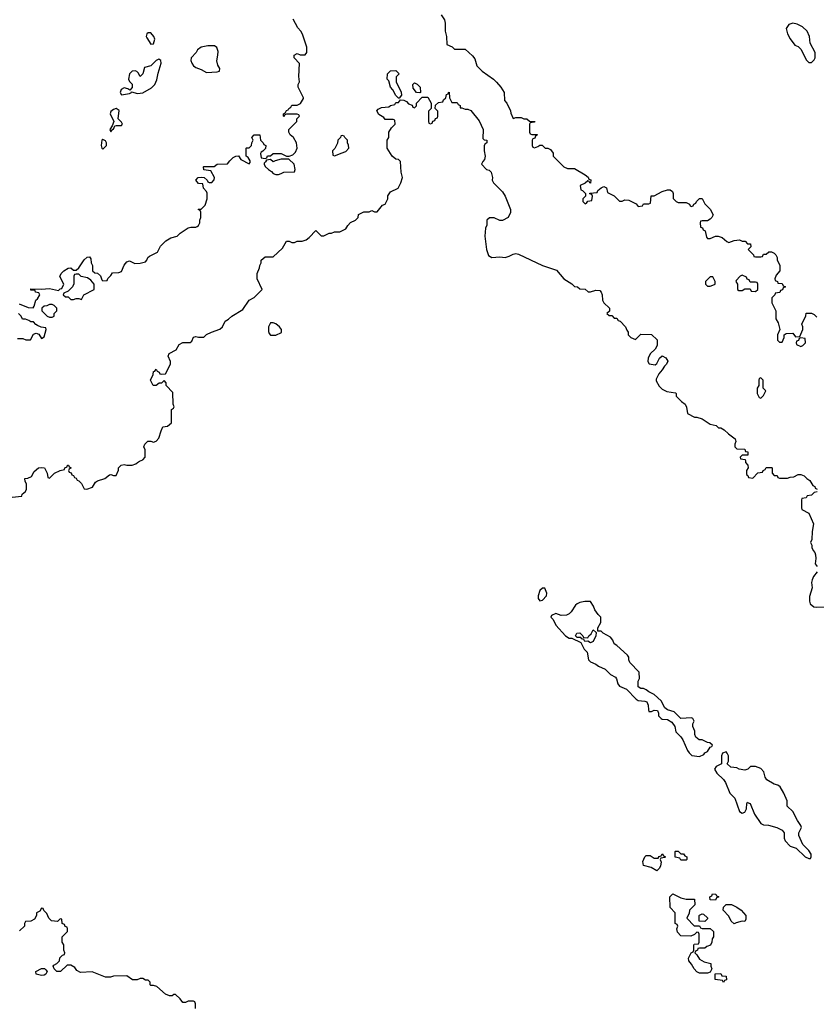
# Model space of a CAD drawing. Header units: inches. Extents: x 2601469 to 2753575, y 449403 to 582909.
# Tile 197 of 256: x 2627587 to 2633566, y 515924 to 523316. Entities that reach past the tile are written whole.
import ezdxf

# ---------------------------------------------------------------- set-up
doc = ezdxf.new("R2010")
doc.units = ezdxf.units.IN
doc.header["$MEASUREMENT"] = 0
for name, color, linetype in [('C6521', 7, 'Continuous'), ('C6522', 7, 'Continuous'), ('C6531', 7, 'Continuous'), ('C6532', 7, 'Continuous')]:
    doc.layers.add(name, color=color, linetype=linetype)

msp = doc.modelspace()

# ---------------------------------------------------------------- linework, layer by layer
at = {"layer": 'C6521', "color": 4, "elevation": 24}
for points in [[(2627530, 519732), (2627602, 519738), (2627606, 519754), (2627630, 519774), (2627638, 519790), (2627638, 519830), (2627628.4, 519848.4), (2627626, 519870), (2627647.3, 519872.7), (2627674.6, 519885.4), (2627696.4, 519923.6), (2627728.4, 519951.6), (2627750, 519954), (2627774, 519950), (2627794, 519910), (2627798, 519878), (2627810, 519874), (2627848.4, 519911.6), (2627890, 519932), (2627922, 519938), (2627926, 519950), (2627942, 519958), (2627946, 519970), (2627952, 519972), (2627958, 519958), (2627974, 519950), (2627958, 519942), (2627954, 519930), (2627958, 519918), (2627972.7, 519912.7), (2627978, 519898), (2627990, 519894), (2627998, 519878), (2628010, 519874), (2628018, 519858), (2628030, 519854), (2628050, 519834), (2628070, 519794), (2628090, 519792), (2628133.6, 519806.4), (2628156.4, 519843.6), (2628170, 519854), (2628226, 519870), (2628260.4, 519899.6), (2628270, 519902), (2628290, 519894), (2628310, 519894), (2628327.3, 519932.7), (2628328.4, 519951.6), (2628348.4, 519971.6), (2628370, 519976), (2628390, 519970.8), (2628431.3, 519971.3), (2628459.3, 519980.7), (2628470, 519991.3), (2628486.8, 520000)], [(2628907.3, 515892.7), (2628907.3, 515927.3), (2628902, 515942), (2628890, 515946), (2628850, 515946), (2628830, 515938), (2628810, 515938), (2628790, 515966), (2628756.4, 515996.4), (2628743.6, 515996.4), (2628730, 515988), (2628710, 515988), (2628680.4, 516000.4), (2628616.4, 516056.4), (2628590, 516066), (2628570, 516066), (2628566, 516070), (2628566, 516090), (2628550, 516106), (2628530, 516106), (2628510, 516118), (2628490, 516118), (2628467.3, 516107.3), (2628432.7, 516107.3), (2628390, 516138), (2628290, 516135.3), (2628268.4, 516128.4), (2628231.6, 516128.4), (2628130, 516168), (2628043.1, 516163.1), (2628016.4, 516176.4), (2628000.4, 516200.4), (2627970, 516218), (2627943.6, 516216.4), (2627894, 516170), (2627866, 516170), (2627846, 516190), (2627838, 516210), (2627842, 516218), (2627866, 516230), (2627886, 516250), (2627887.3, 516272.7), (2627907.3, 516292.7), (2627922, 516298), (2627926, 516310), (2627918, 516330), (2627918, 516370), (2627906, 516390), (2627906, 516430), (2627946, 516470), (2627946, 516490), (2627942, 516502), (2627927.3, 516507.3), (2627922, 516522), (2627906, 516530), (2627902, 516562), (2627890, 516566), (2627870, 516546), (2627826, 516550), (2627806, 516570), (2627790, 516606), (2627767.3, 516627.3), (2627762, 516642), (2627750, 516646), (2627738, 516622), (2627714, 516610), (2627714, 516590), (2627696.9, 516563.1), (2627670, 516548), (2627630, 516546), (2627622, 516530), (2627622, 516510), (2627585.4, 516474.6)]]:
    msp.add_lwpolyline(points, dxfattribs=at)
msp.add_lwpolyline([(2627750, 516139), (2627710, 516149), (2627708, 516170), (2627750, 516192), (2627771.6, 516191.6), (2627783.6, 516183.6), (2627792, 516170), (2627782, 516150), (2627770, 516142)], close=True, dxfattribs=at)
at = {"layer": 'C6522', "color": 4}
for points, elevation in [([(2627582, 521182), (2627650, 521156), (2627687.3, 521152.7), (2627696.4, 521163.6), (2627708.7, 521210), (2627720.4, 521219.6), (2627738, 521250), (2627730, 521266), (2627706, 521270), (2627702, 521282), (2627670, 521286), (2627670, 521294), (2627750, 521292), (2627810, 521298), (2627878, 521282), (2627890, 521294), (2627902, 521298), (2627918, 521330), (2627888.4, 521388.4), (2627898, 521410), (2627918, 521430), (2627950, 521451.3), (2627970, 521452), (2627990, 521434), (2628010, 521434), (2628030, 521452), (2628070, 521512), (2628092.7, 521532.7), (2628110, 521534), (2628119.6, 521519.6), (2628122, 521490), (2628132, 521470), (2628134, 521430), (2628150, 521414), (2628171.6, 521411.6), (2628192.7, 521392.7), (2628202, 521362), (2628210, 521354), (2628242, 521358), (2628247.3, 521372.7), (2628270, 521394), (2628284, 521416), (2628330, 521418), (2628350, 521424.7), (2628370, 521472), (2628390, 521498), (2628410, 521504.7), (2628450, 521484.7), (2628490, 521486.8), (2628530, 521498), (2628542, 521510), (2628549.3, 521530.7), (2628560.2, 521539.8), (2628622, 521570), (2628644.7, 521615.3), (2628684.7, 521655.3), (2628722, 521678), (2628768.9, 521691.1), (2628790, 521712), (2628850, 521752), (2628870, 521758), (2628910, 521758), (2628918, 521762), (2628928, 521770), (2628938, 521790), (2628938, 521810), (2628946, 521830), (2628946, 521870), (2628942, 521882), (2628926, 521890), (2628930, 521894), (2628950, 521894), (2628978, 521922), (2628994, 521970), (2628994, 522014), (2628990, 522026), (2628966, 522050), (2628962, 522082), (2628930, 522086), (2628908, 522110), (2628926, 522130), (2628950, 522134), (2628971.3, 522131.3), (2628994, 522110), (2628998, 522098), (2629010, 522094), (2629030, 522094), (2629047.3, 522112.7), (2629048, 522130), (2629022, 522182), (2628968.4, 522188.4), (2628966, 522210), (2628970, 522214), (2629047.3, 522212.7), (2629070, 522232), (2629147.3, 522232.7), (2629163.1, 522256.9), (2629190, 522282), (2629208.4, 522291.6), (2629230, 522294), (2629245.4, 522265.4), (2629310, 522234), (2629316.4, 522243.6), (2629316.4, 522256.4), (2629302, 522282), (2629286, 522290), (2629286, 522350), (2629290, 522354), (2629310, 522354), (2629326, 522370), (2629328.4, 522391.6), (2629338, 522410), (2629328, 522432), (2629346, 522450), (2629390, 522452), (2629394, 522410), (2629414, 522390), (2629418, 522378), (2629434, 522370), (2629432.7, 522347.3), (2629412.7, 522327.3), (2629398, 522322), (2629394, 522310), (2629398, 522278), (2629430, 522274), (2629442, 522278), (2629447.3, 522292.7), (2629470, 522294), (2629490, 522312), (2629550, 522311.3), (2629590, 522292), (2629610, 522292), (2629638, 522302), (2629658, 522322), (2629668.7, 522350), (2629664, 522390), (2629642, 522430), (2629618, 522450), (2629606, 522470), (2629606, 522490), (2629666, 522550), (2629666, 522570), (2629686, 522590), (2629682, 522602), (2629670, 522606), (2629590, 522606), (2629578, 522602), (2629570, 522586), (2629566, 522590), (2629566, 522610), (2629582, 522618), (2629590, 522634), (2629602, 522638), (2629606, 522650), (2629622, 522658), (2629630, 522674), (2629670, 522674), (2629694.6, 522685.4), (2629716.4, 522723.6), (2629718, 522730), (2629678, 522810), (2629678, 522830), (2629688, 522850), (2629682, 522890), (2629687.3, 522987.3), (2629646, 523030), (2629648, 523050), (2629670, 523062), (2629692.7, 523052.7), (2629730, 523052), (2629742, 523070), (2629742, 523110), (2629710, 523206), (2629698, 523230), (2629674.6, 523254.6), (2629640.4, 523320.4)], 28), ([(2630000, 522442.7), (2629998, 522442), (2629994, 522430), (2629974, 522410), (2629971.6, 522388.4), (2629951.6, 522348.4), (2629934, 522330), (2629938, 522298), (2629950, 522294), (2629970, 522302), (2630000, 522313.5)], 28), ([(2628486.8, 520000), (2628510, 520012), (2628528, 520030), (2628527.3, 520087.3), (2628518, 520110), (2628526, 520130), (2628548.9, 520151.1), (2628570, 520151.3), (2628590, 520144.7), (2628610, 520152), (2628630, 520174), (2628648, 520230), (2628662, 520258), (2628696.4, 520263.6), (2628726, 520290), (2628726, 520390), (2628742, 520398), (2628746, 520410), (2628738, 520430), (2628736.4, 520516.4), (2628686, 520570), (2628686, 520590), (2628670, 520606), (2628652, 520588), (2628632.7, 520587.3), (2628611.6, 520568.4), (2628588.4, 520568.4), (2628568, 520610), (2628587.3, 520652.7), (2628590, 520674), (2628602, 520678), (2628610, 520692), (2628618, 520678), (2628634, 520670), (2628638, 520658), (2628650, 520654), (2628682, 520658), (2628718, 520730), (2628718, 520750), (2628702, 520790), (2628708.7, 520810), (2628762, 520838), (2628783.1, 520876.9), (2628810, 520892), (2628867.3, 520892.7), (2628878, 520902), (2628890, 520932), (2628910, 520938), (2628930, 520931.3), (2628970, 520932), (2628990, 520952), (2629026, 520970), (2629088.9, 520991.1), (2629108, 521010), (2629128.9, 521051.1), (2629153.6, 521066.4), (2629178, 521090), (2629260.4, 521139.6), (2629308.9, 521211.1), (2629346, 521230), (2629406, 521290), (2629368, 521370), (2629368, 521410), (2629387.3, 521452.7), (2629388, 521470), (2629398, 521490), (2629398, 521510), (2629430, 521534), (2629490, 521534), (2629560.4, 521599.6), (2629590, 521654), (2629610, 521654), (2629630, 521642), (2629650, 521642), (2629670, 521652), (2629707.3, 521652.7), (2629736.4, 521663.6), (2629760.4, 521679.6), (2629810, 521732), (2629850, 521694), (2629870, 521694), (2629910, 521712), (2629927.3, 521712.7), (2629950, 521722), (2629990, 521722), (2630000, 521727.3)], 24), ([(2627570, 520922), (2627610, 520922), (2627632.7, 520912.7), (2627667.3, 520912.7), (2627690, 520954), (2627710, 520962), (2627730, 520954), (2627750, 520922), (2627770, 520934), (2627786, 520990), (2627782, 521002), (2627748.4, 521008.4), (2627720.4, 521020.4), (2627707.3, 521027.3), (2627690, 521046), (2627670, 521046), (2627656.4, 521056.4), (2627630, 521066), (2627607.3, 521067.3), (2627598, 521090), (2627578, 521110)], 28)]:
    msp.add_lwpolyline(points, dxfattribs=dict(at, elevation=elevation))
for points, elevation in [([(2628570, 523216), (2628550, 523216), (2628541, 523210), (2628536, 523190), (2628539.8, 523179.8), (2628570, 523132), (2628590, 523134), (2628602, 523170), (2628593.2, 523190)], 32), ([(2628999.8, 523120.2), (2628950, 523108.7), (2628922, 523090), (2628912, 523070), (2628874, 523030), (2628872, 523010), (2628878, 522990), (2628891.3, 522970), (2628910, 522956), (2628950, 522941), (2628990, 522918), (2629070, 522924.7), (2629086, 522930), (2629088, 522950), (2629073.2, 522973.2), (2629066, 523006), (2629075.1, 523050), (2629075.5, 523075.5), (2629065.6, 523105.6), (2629050, 523119)], 32), ([(2628630, 523018), (2628610, 523008), (2628571.3, 522970), (2628523.6, 522956.4), (2628510.5, 522910), (2628490, 522888), (2628476, 522916), (2628466, 522926), (2628452.7, 522932.7), (2628430, 522929.3), (2628410.7, 522910), (2628402.8, 522870), (2628410, 522852), (2628431.6, 522831.6), (2628430, 522806), (2628414, 522786), (2628397.2, 522797.2), (2628370, 522804), (2628348.1, 522791.9), (2628341, 522770), (2628350, 522752), (2628410, 522762), (2628426, 522770), (2628426, 522774), (2628470, 522761.6), (2628510, 522766.4), (2628577.2, 522802.8), (2628601.2, 522830), (2628615.1, 522864.9), (2628624.8, 522915.2), (2628648.7, 522990), (2628646, 523010)], 32), ([(2628310, 522648.7), (2628290, 522642), (2628270, 522626), (2628266.8, 522610), (2628294, 522550), (2628282, 522518), (2628262, 522490), (2628270, 522474), (2628286, 522494), (2628290, 522494), (2628302, 522518), (2628310, 522522), (2628350, 522522), (2628358, 522530), (2628350, 522546), (2628326, 522570), (2628334, 522634)], 32), ([(2628210, 522415.3), (2628202, 522410), (2628198, 522370), (2628202, 522350), (2628210, 522344.7), (2628238, 522370), (2628238, 522390), (2628230, 522406)], 32), ([(2629550, 522268), (2629503.6, 522256.4), (2629490, 522248), (2629470, 522266), (2629438, 522262), (2629432.7, 522247.3), (2629422, 522238), (2629422, 522230), (2629430, 522214), (2629454, 522190), (2629476.9, 522176.9), (2629490, 522162), (2629510, 522154), (2629530, 522154), (2629550, 522162), (2629570, 522172), (2629650, 522174), (2629655.3, 522190), (2629648, 522230), (2629607.3, 522267.3)], 28), ([(2628030, 521406), (2628010, 521406), (2627998, 521402), (2627994, 521390), (2627992.7, 521332.7), (2627982, 521310), (2627950, 521278), (2627918, 521262), (2627914, 521250), (2627930, 521234), (2627950, 521234), (2627970, 521214), (2627990, 521214), (2628010, 521222), (2628030, 521222), (2628050, 521214), (2628068.9, 521251.1), (2628146, 521290), (2628146, 521330), (2628120.4, 521360.4), (2628096.4, 521376.4), (2628048.4, 521388.4)], 28), ([(2627830, 521178), (2627810, 521178), (2627791.6, 521168.4), (2627770, 521166), (2627754, 521150), (2627754, 521130), (2627794, 521090), (2627810, 521082), (2627830, 521082), (2627846, 521090), (2627846, 521110), (2627866, 521130), (2627866, 521150), (2627846, 521170)], 28), ([(2629490, 521040.9), (2629470, 521039), (2629454.8, 521010), (2629454.8, 520974.8), (2629459.8, 520959.8), (2629470, 520946), (2629510, 520947.3), (2629552, 520968), (2629552.3, 520990), (2629538, 521010), (2629510, 521032)], 24)]:
    msp.add_lwpolyline(points, close=True, dxfattribs=dict(at, elevation=elevation))
at = {"layer": 'C6531', "color": 4, "elevation": 24}
for points in [[(2633033.4, 520000), (2633034, 519990), (2633051.6, 519971.6), (2633054, 519950), (2633042, 519930), (2633042, 519902), (2633052.7, 519892.7), (2633058, 519878), (2633090, 519874), (2633127.3, 519912.7), (2633162, 519918), (2633166, 519930), (2633182, 519938), (2633190, 519954), (2633230, 519954), (2633234, 519950), (2633234, 519910), (2633250, 519894), (2633272.7, 519892.7), (2633278, 519878), (2633290, 519874), (2633350, 519874), (2633370, 519882), (2633396.4, 519883.6), (2633430, 519902), (2633450, 519902), (2633474, 519890), (2633494, 519870), (2633516.9, 519856.9), (2633539.6, 519819.6), (2633554, 519810), (2633558, 519798), (2633571.6, 519791.6)], [(2633572, 519770), (2633550, 519766), (2633530, 519746), (2633498, 519742), (2633490, 519726), (2633458, 519722), (2633454, 519710), (2633454, 519650), (2633458, 519638), (2633511.1, 519611.1), (2633546, 519530), (2633534, 519474), (2633532.7, 519412.7), (2633522, 519390), (2633531.6, 519371.6), (2633532.7, 519352.7), (2633542, 519330), (2633554.8, 519314.8), (2633559.1, 519299.1), (2633562.8, 519270), (2633558, 519230), (2633571.3, 519210)], [(2633571.3, 519170), (2633544, 519136), (2633534.8, 519110), (2633530.8, 519090), (2633536, 519050), (2633515.3, 518984.7), (2633514.8, 518950), (2633521, 518930), (2633548, 518908), (2633565.2, 518905.2), (2633650, 518908)]]:
    msp.add_lwpolyline(points, dxfattribs=at)
at = {"layer": 'C6531', "color": 4}
for points, elevation in [([(2631510, 519048.7), (2631491.3, 519030), (2631477.3, 518990), (2631478, 518970), (2631490, 518952), (2631510, 518958), (2631542, 518990), (2631544, 519010), (2631528, 519048)], 24), ([(2631828.4, 518948.4), (2631790, 518939), (2631770, 518929), (2631758.8, 518921.2), (2631726, 518870), (2631710, 518854), (2631690, 518844), (2631650, 518842), (2631610, 518858), (2631578, 518842), (2631574, 518830), (2631591.6, 518811.6), (2631612, 518770), (2631684.7, 518690), (2631710, 518671.3), (2631732, 518672), (2631799.8, 518639.8), (2631824.7, 518590), (2631846.8, 518566.8), (2631857.3, 518510), (2631870, 518494.8), (2631910, 518476), (2631930, 518461), (2631980.7, 518440.7), (2632020.5, 518400.5), (2632059.1, 518379.1), (2632067.1, 518367.1), (2632076, 518330), (2632090, 518311.3), (2632142, 518290), (2632214.4, 518214.4), (2632230, 518204.7), (2632279.8, 518199.8), (2632294.4, 518194.4), (2632304.7, 518170), (2632305.4, 518134.6), (2632310, 518122), (2632330, 518122), (2632348.7, 518131.3), (2632374, 518130), (2632382, 518110), (2632382, 518090), (2632402, 518070), (2632410, 518064.7), (2632450, 518061), (2632482, 518042), (2632504.7, 518010), (2632512, 517970), (2632550, 517932), (2632564.7, 517910), (2632598, 517830), (2632610.7, 517810.7), (2632630.8, 517790.8), (2632690, 517784.7), (2632722, 517798), (2632730, 517811.3), (2632750, 517822), (2632770, 517854), (2632782, 517858), (2632786, 517870), (2632767.3, 517887.3), (2632750, 517888), (2632709, 517909), (2632688, 517910), (2632662, 517930), (2632655.3, 517950), (2632654.6, 517974.6), (2632638, 518010), (2632638, 518030), (2632648.7, 518050), (2632638, 518070), (2632630, 518074), (2632549.1, 518069.1), (2632498.6, 518118.6), (2632450, 518135.3), (2632428.7, 518148.7), (2632402.7, 518202.7), (2632350, 518249), (2632310, 518269), (2632290, 518285.2), (2632270, 518294), (2632250, 518295.3), (2632230, 518308), (2632228.7, 518350), (2632238, 518370), (2632236.4, 518416.4), (2632166, 518490), (2632158, 518510), (2632158, 518530), (2632150, 518546), (2632070, 518618), (2632048.9, 518628.9), (2632038, 518658), (2632020.4, 518680.4), (2631966, 518710), (2631950, 518726), (2631926, 518726), (2631926, 518750), (2631948, 518790), (2631948, 518830), (2631928.9, 518848.9), (2631904.7, 518884.7), (2631893.6, 518913.6), (2631870, 518948)], 24), ([(2631870, 518638), (2631850, 518648.7), (2631828, 518648), (2631822, 518662), (2631807.3, 518667.3), (2631798, 518678), (2631770, 518678), (2631758, 518690), (2631768, 518710), (2631790, 518712), (2631814, 518690), (2631818, 518678), (2631850, 518674), (2631858, 518690), (2631875.3, 518704.7), (2631890, 518734), (2631914, 518714), (2631912, 518690), (2631890, 518648)], 24), ([(2632890, 517818), (2632862, 517810), (2632854, 517790), (2632854, 517730), (2632814, 517710), (2632802, 517690), (2632819.6, 517659.6), (2632870, 517612), (2632884.7, 517590), (2632916, 517510), (2632954.8, 517470), (2632990, 517371.3), (2633010, 517358.8), (2633030, 517366), (2633041.2, 517390), (2633044, 517430), (2633050, 517442), (2633055.3, 517435.3), (2633070, 517430.8), (2633103, 517350), (2633150, 517280.7), (2633170, 517270.6), (2633207.9, 517267.9), (2633270.5, 517250.5), (2633310.9, 517230.9), (2633324.7, 517210), (2633324.7, 517170), (2633332, 517150), (2633370, 517112), (2633416, 517096), (2633482, 517030), (2633510, 517018), (2633522, 517018), (2633528, 517030), (2633528, 517050), (2633510, 517078), (2633464, 517124), (2633435.3, 517190), (2633435.3, 517210), (2633455.3, 517250), (2633450, 517266), (2633423.7, 517303.7), (2633388.7, 517370), (2633348, 517410), (2633348, 517450), (2633322, 517510), (2633295.5, 517555.5), (2633278, 517570), (2633250, 517577.2), (2633194, 517610), (2633181.2, 517630), (2633172.7, 517670), (2633150, 517694), (2633110, 517708.7), (2633071.6, 517708.4), (2633050.9, 517689.1), (2633030, 517682), (2632986, 517690), (2632970, 517698), (2632924.7, 517704.7), (2632898, 517730), (2632906, 517750), (2632908, 517790), (2632898, 517810)], 24), ([(2632550, 517054), (2632570, 517054), (2632578, 517038), (2632594, 517030), (2632594, 517010), (2632590, 517006), (2632550, 517006), (2632542, 517022), (2632507.3, 517027.3), (2632506, 517070), (2632510, 517074), (2632530, 517074)], 16), ([(2632370, 516926), (2632326, 516950), (2632270, 516966), (2632263.1, 516996.9), (2632278, 517030), (2632290, 517042), (2632319.6, 517039.6), (2632350, 517022), (2632378, 517022), (2632387.3, 517032.7), (2632402, 517038), (2632410, 517054), (2632418, 517038), (2632434, 517030), (2632430, 517026), (2632398, 517022), (2632394, 517010), (2632402, 516990), (2632396.9, 516963.1), (2632390, 516946)], 16), ([(2632590, 516712), (2632652.7, 516712.7), (2632654, 516670), (2632614, 516630), (2632611.6, 516608.4), (2632594, 516570), (2632650, 516514), (2632690, 516514), (2632698, 516498), (2632710, 516494), (2632770, 516494), (2632794, 516470), (2632794, 516430), (2632783.6, 516416.4), (2632782, 516390), (2632772.7, 516367.3), (2632743.6, 516356.4), (2632730, 516346), (2632690, 516346), (2632678, 516342), (2632674, 516330), (2632658, 516322), (2632654, 516310), (2632670, 516294), (2632690, 516262), (2632723.6, 516243.6), (2632774, 516230), (2632774, 516210), (2632782, 516190), (2632770, 516166), (2632750, 516158), (2632690, 516158), (2632670, 516168), (2632648.9, 516188.9), (2632630, 516226), (2632608, 516250), (2632606, 516270), (2632626, 516310), (2632642, 516318), (2632646, 516330), (2632646, 516370), (2632650, 516374), (2632682, 516378), (2632686, 516390), (2632686, 516450), (2632682, 516462), (2632670, 516466), (2632652.7, 516447.3), (2632623.6, 516436.4), (2632550, 516438), (2632524.7, 516464.7), (2632518, 516490), (2632526, 516510), (2632522, 516522), (2632506, 516530), (2632506, 516610), (2632468, 516650), (2632466, 516730), (2632490, 516754), (2632550, 516722)], 16), ([(2632810, 516706), (2632768.4, 516708.4), (2632766, 516730), (2632782, 516738), (2632788, 516752), (2632811.6, 516751.6), (2632818, 516738), (2632834, 516730), (2632818, 516722)], 16), ([(2633030, 516546), (2633010, 516548), (2632963.6, 516536.4), (2632950, 516528), (2632927.3, 516547.3), (2632910, 516586), (2632866, 516630), (2632870, 516654), (2632890, 516674), (2632930, 516672), (2632970, 516652), (2633002, 516630), (2633038, 516590), (2633038, 516562)], 16), ([(2632730, 516546), (2632687.3, 516547.3), (2632686, 516590), (2632690, 516594), (2632710, 516602), (2632719.6, 516599.6), (2632750, 516574), (2632750, 516566)], 16), ([(2632870, 516088), (2632862, 516102), (2632806, 516110), (2632807.3, 516152.7), (2632850, 516154), (2632858, 516138), (2632890, 516134), (2632891.6, 516108.4), (2632878, 516102)], 16)]:
    msp.add_lwpolyline(points, close=True, dxfattribs=dict(at, elevation=elevation))
at = {"layer": 'C6532', "color": 4}
for points, elevation in [([(2630750.9, 523350.9), (2630774.4, 523314.4), (2630781, 523290), (2630781, 523230), (2630791.3, 523190), (2630794, 523130), (2630831.6, 523111.6), (2630850, 523094), (2630930, 523094), (2630985.4, 523045.4), (2631002, 523022), (2631018, 522970), (2631058, 522930), (2631142, 522870), (2631166.4, 522846.4), (2631198, 522810), (2631222, 522770), (2631224.7, 522710), (2631242, 522690), (2631271.6, 522631.6), (2631272.7, 522612.7), (2631290, 522574), (2631310, 522582), (2631350, 522582), (2631370, 522572), (2631394, 522570), (2631412.7, 522552.7), (2631454, 522550), (2631450, 522546), (2631418, 522542), (2631414, 522530), (2631414, 522470), (2631418, 522458), (2631430, 522454), (2631470, 522454), (2631474, 522450), (2631458, 522442), (2631452.7, 522427.3), (2631438, 522422), (2631434, 522410), (2631434, 522370), (2631438, 522358), (2631450, 522354), (2631476.4, 522363.6), (2631490, 522374), (2631507.3, 522372.7), (2631530, 522352), (2631550, 522351.3), (2631570, 522342), (2631590, 522314), (2631592, 522292), (2631670, 522212), (2631699.6, 522199.6), (2631750, 522198), (2631832, 522152), (2631852.7, 522132.7), (2631858, 522118), (2631872.7, 522112.7), (2631872, 522088), (2631866, 522090), (2631862, 522102), (2631850, 522106), (2631831.6, 522088.4), (2631794, 522070), (2631798, 522038), (2631810, 522034), (2631834, 522010), (2631834, 521990), (2631814, 521970), (2631814, 521950), (2631830, 521934), (2631842, 521938), (2631850, 521954), (2631882, 521958), (2631886, 521990), (2631882, 522002), (2631867.3, 522007.3), (2631867.3, 522012.7), (2631922, 522018), (2631927.3, 522032.7), (2631950, 522054), (2631970, 522062), (2631990, 522054), (2631998, 522018), (2632050, 521994), (2632090, 521954), (2632110, 521954), (2632130, 521962), (2632159.6, 521959.6), (2632212.7, 521932.7), (2632230, 521914), (2632262, 521918), (2632270, 521934), (2632310, 521934), (2632322, 521938), (2632327.3, 521992.7), (2632350, 521994), (2632410, 522024.7), (2632450, 522038), (2632470, 522038), (2632485.4, 522025.4), (2632492, 522010), (2632492.7, 521972.7), (2632514, 521950), (2632530, 521942), (2632590, 521942), (2632614, 521930), (2632618, 521918), (2632630, 521914), (2632642, 521918), (2632646, 521930), (2632662, 521938), (2632666, 521950), (2632690, 521974), (2632710, 521972), (2632730, 521934), (2632770, 521894), (2632792, 521850), (2632782, 521830), (2632770, 521818), (2632750, 521806), (2632710, 521806), (2632698, 521802), (2632694, 521790), (2632698, 521758), (2632712.7, 521752.7), (2632718, 521738), (2632731.6, 521731.6), (2632742, 521682), (2632750, 521674), (2632770, 521674), (2632808.9, 521691.1), (2632830, 521691.3), (2632859.8, 521679.8), (2632894, 521650), (2632910, 521642), (2632950, 521658), (2632990, 521662), (2633010, 521652), (2633031.6, 521651.6), (2633050, 521634), (2633072.7, 521632.7), (2633074, 521610), (2633054, 521590), (2633094, 521550), (2633098, 521538), (2633110, 521534), (2633150, 521534), (2633162, 521538), (2633170, 521554), (2633190, 521554), (2633210, 521572), (2633230, 521572), (2633250, 521562), (2633262, 521550), (2633272, 521530), (2633272.7, 521512.7), (2633292, 521470), (2633292, 521430), (2633263.6, 521396.4), (2633254, 521370), (2633258, 521358), (2633274, 521350), (2633278, 521338), (2633310, 521334), (2633318, 521318), (2633334, 521310), (2633318, 521302), (2633312.7, 521287.3), (2633298, 521282), (2633291.6, 521268.4), (2633258, 521262), (2633254, 521250), (2633232.7, 521227.3), (2633232, 521190), (2633262, 521130), (2633262, 521070), (2633279.6, 521039.6), (2633292, 520990), (2633274, 520950), (2633274, 520910), (2633290, 520894), (2633310, 520894), (2633326, 520930), (2633326, 520950), (2633340.4, 520959.6), (2633390, 520962), (2633410, 520934), (2633442, 520938), (2633466, 520990), (2633466, 521010), (2633458, 521030), (2633487.3, 521092.7), (2633488.7, 521111.3), (2633530, 521112), (2633550, 521102), (2633570, 521082)], 28), ([(2630000, 521727.3), (2630034.6, 521745.4), (2630049.1, 521770.9), (2630070, 521792), (2630106, 521810), (2630126, 521830), (2630130, 521852), (2630170, 521872), (2630210, 521874), (2630230, 521882), (2630250, 521874), (2630270, 521874), (2630310, 521922), (2630328.7, 521931.3), (2630348.7, 521970), (2630350, 521992), (2630370, 522022), (2630428.4, 522051.6), (2630448.7, 522090), (2630459, 522130), (2630448.9, 522171.1), (2630446, 522250), (2630430, 522266), (2630410, 522268), (2630382, 522290), (2630346, 522350), (2630346, 522410), (2630358, 522430), (2630358, 522470), (2630376.4, 522503.6), (2630406, 522530), (2630402, 522562), (2630390, 522566), (2630330, 522566), (2630320.4, 522580.4), (2630283.1, 522603.1), (2630268.4, 522631.6), (2630276.4, 522643.6), (2630303.1, 522656.9), (2630358, 522662), (2630370, 522672), (2630402, 522678), (2630410, 522694), (2630430, 522694), (2630446, 522714), (2630470, 522712), (2630490, 522702), (2630504.7, 522684.7), (2630532.7, 522672.7), (2630538, 522658), (2630550, 522654), (2630566, 522670), (2630566, 522690), (2630607.3, 522732.7), (2630650, 522734), (2630674, 522690), (2630674, 522650), (2630654, 522630), (2630654, 522550), (2630658, 522538), (2630670, 522534), (2630682, 522538), (2630687.3, 522552.7), (2630702, 522558), (2630707.3, 522572.7), (2630722, 522578), (2630726, 522590), (2630726, 522630), (2630706, 522650), (2630707.3, 522672.7), (2630730, 522694), (2630762, 522698), (2630767.3, 522712.7), (2630786, 522730), (2630790, 522754), (2630802, 522758), (2630806, 522770), (2630811.1, 522771.1), (2630814, 522730), (2630830, 522694), (2630870, 522694), (2630878, 522678), (2630891.6, 522671.6), (2630894, 522654), (2630906, 522654), (2630930, 522644.7), (2630950, 522644.7), (2630973.7, 522633.7), (2631035.3, 522555.3), (2631064.7, 522490), (2631063.6, 522423.6), (2631072.7, 522412.7), (2631094, 522410), (2631094, 522390), (2631078, 522382), (2631072.7, 522367.3), (2631072, 522330), (2631081, 522290), (2631074.8, 522265.2), (2631062, 522250), (2631054, 522230), (2631091.6, 522191.6), (2631110, 522184.7), (2631124.7, 522170), (2631136, 522130), (2631132, 522110), (2631142, 522090), (2631210, 522022), (2631231.3, 521990), (2631271.3, 521890), (2631271.6, 521868.4), (2631252, 521830), (2631210, 521808), (2631190, 521808), (2631147.3, 521827.3), (2631130, 521828), (2631112.7, 521827.3), (2631094, 521810), (2631092.7, 521772.7), (2631082, 521750), (2631078, 521690), (2631091.3, 521590), (2631106, 521546), (2631131.1, 521531.1), (2631190, 521534.8), (2631230, 521531), (2631260.2, 521539.8), (2631290, 521556), (2631310, 521561), (2631330, 521556), (2631510.9, 521470.9), (2631615.3, 521435.3), (2631672, 521370), (2631730, 521332), (2631750, 521312), (2631774, 521310), (2631790, 521294), (2631831.6, 521291.6), (2631852.7, 521272.7), (2631870, 521272), (2631910, 521284.7), (2631942, 521282), (2631951.1, 521271.1), (2631958, 521250), (2631962, 521210), (2631972, 521190), (2632014, 521150), (2632012.7, 521127.3), (2631994, 521110), (2632010, 521094), (2632030, 521094), (2632050, 521074), (2632070, 521074), (2632078, 521058), (2632092.7, 521052.7), (2632134, 521010), (2632143.6, 520983.6), (2632154, 520970), (2632154, 520950), (2632174, 520930), (2632210, 520914), (2632250, 520954), (2632330, 520952), (2632371.6, 520911.6), (2632371.6, 520868.4), (2632356.9, 520843.1), (2632322, 520810), (2632303.6, 520776.4), (2632302, 520750), (2632312.7, 520732.7), (2632356.4, 520723.6), (2632370, 520734), (2632390, 520774), (2632410, 520792), (2632436.9, 520776.9), (2632451.6, 520751.6), (2632442, 520730), (2632425.4, 520714.6), (2632410, 520686), (2632383.6, 520656.4), (2632363.6, 520616.4), (2632363.6, 520603.6), (2632385.4, 520565.4), (2632410, 520542), (2632443.6, 520523.6), (2632510, 520514), (2632514, 520510), (2632514, 520490), (2632554, 520450), (2632582, 520430), (2632592.7, 520407.3), (2632598, 520358), (2632652.7, 520332.7), (2632670, 520332), (2632710, 520318), (2632770, 520278), (2632814, 520270), (2632832, 520252), (2632850, 520251.3), (2632875.3, 520235.3), (2632906.4, 520206.4), (2632958, 520170), (2632962, 520150), (2632954, 520130), (2632954, 520110), (2632970, 520094), (2633030, 520092), (2633034, 520074), (2633051.1, 520071.1), (2633052.7, 520047.3), (2633010, 520046), (2632994, 520030), (2632998, 520018), (2633032.7, 520012.7), (2633033.4, 520000)], 24), ([(2630000, 522313.5), (2630033.6, 522326.4), (2630058, 522350), (2630054.6, 522374.6), (2630046, 522390), (2630046, 522410), (2630026, 522430), (2630022, 522442), (2630010, 522446), (2630000, 522442.7)], 28)]:
    msp.add_lwpolyline(points, dxfattribs=dict(at, elevation=elevation))
for points, elevation in [([(2633390, 523289), (2633360.7, 523279.3), (2633341, 523250), (2633351, 523210), (2633370.7, 523170.7), (2633405.4, 523125.4), (2633430, 523114), (2633452.7, 523092.7), (2633490, 523014), (2633510, 522994), (2633530, 522994), (2633550, 523014), (2633558, 523030), (2633558, 523070), (2633520.4, 523140.4), (2633514, 523190), (2633497.2, 523230), (2633462.5, 523262.5), (2633422, 523282)], 32), ([(2630430, 522726), (2630410, 522746), (2630388, 522790), (2630369.1, 522809.1), (2630356.4, 522856.4), (2630346, 522870), (2630348, 522910), (2630370, 522932), (2630410, 522934), (2630434, 522910), (2630412.7, 522887.3), (2630412, 522850), (2630451.1, 522771.1), (2630452, 522750), (2630434, 522726)], 24), ([(2630590, 522766), (2630566, 522770), (2630540.4, 522800.4), (2630538, 522830), (2630550, 522842), (2630570, 522832), (2630592, 522810), (2630594, 522770)], 24), ([(2632790, 521386), (2632770, 521386), (2632734, 521350), (2632734, 521330), (2632750, 521314), (2632770, 521314), (2632790, 521322), (2632806, 521330), (2632806, 521350)], 28), ([(2633010, 521398), (2632994, 521390), (2632963.6, 521356.4), (2632962, 521350), (2632974, 521330), (2632974, 521290), (2632983.6, 521283.6), (2633010, 521282), (2633030, 521294), (2633070, 521294), (2633078, 521278), (2633110, 521274), (2633126, 521290), (2633126, 521330), (2633122, 521342), (2633110, 521346), (2633070, 521346), (2633062, 521362), (2633047.3, 521367.3), (2633042, 521382)], 28), ([(2633450, 520926), (2633438, 520922), (2633432.7, 520907.3), (2633418, 520902), (2633414, 520890), (2633418, 520878), (2633450, 520862), (2633466, 520870), (2633486, 520890), (2633482, 520922)], 28), ([(2633150, 520626), (2633138, 520622), (2633134, 520610), (2633134, 520570), (2633122, 520550), (2633122, 520510), (2633138, 520478), (2633150, 520474), (2633170, 520494), (2633186, 520530), (2633166, 520550), (2633166, 520610)], 28)]:
    msp.add_lwpolyline(points, close=True, dxfattribs=dict(at, elevation=elevation))

doc.saveas('drawing.dxf')
